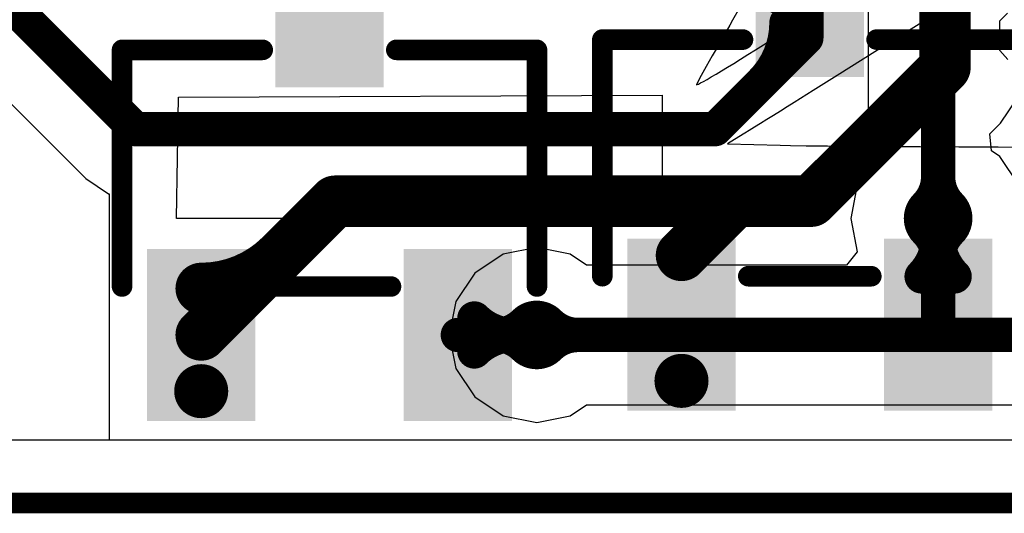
# Model space of a CAD drawing. Header units: millimetres. Extents: x -9.2 to 30.1, y -0.1 to 69.3.
# Tile 3 of 25: x 12 to 19.3, y -0.1 to 3.6. Entities that reach past the tile are written whole.
import ezdxf

# ---------------------------------------------------------------- set-up
doc = ezdxf.new("R2010")
doc.units = ezdxf.units.MM
for name, color, linetype in [('BottomLayer', 5, 'Continuous'), ('BottomOverlay', 54, 'Continuous'), ('KeepOutLayer', 6, 'Continuous'), ('Mechanical15', 56, 'Continuous'), ('MultiLayer', 9, 'Continuous'), ('TopLayer', 1, 'Continuous'), ('TopOverlay', 2, 'Continuous'), ('TopPaste', 8, 'Continuous'), ('TopSolder', 216, 'Continuous'), ('ViaHoleLayer', 16, 'Continuous')]:
    doc.layers.add(name, color=color, linetype=linetype)

# ---------------------------------------------------------------- blocks, each defined once
blk = doc.blocks.new('WEE_B_23')
at = {"layer": 'BottomOverlay'}
for p, q in [((-1.8424, 3.0508), (-1.8424, 3.9623)), ((-1.8424, 3.9623), (1.7526, 3.9623)), ((1.7526, 3.9623), (1.7456, 3.5131)), ((1.7456, 3.5131), (1.7387, 3.0638)), ((1.7387, 3.0638), (-1.8424, 3.0508))]:
    blk.add_line(p, q, dxfattribs=at)
blk = doc.blocks.new('JD_B_24')
at = {"layer": 'BottomOverlay'}
for p, q in [((0.3927, 1.8331), (0.0865, 1.8342)), ((0.6847, 1.8319), (0.3927, 1.8331)), ((0.9702, 1.8305), (0.6847, 1.8319)), ((1.2316, 1.829), (0.9702, 1.8305)), ((1.4645, 1.8274), (1.2316, 1.829)), ((1.6568, 1.8258), (1.4645, 1.8274)), ((1.8149, 1.8242), (1.6568, 1.8258)), ((1.9305, 1.8227), (1.8149, 1.8242)), ((2.0078, 1.8212), (1.9305, 1.8227)), ((2.3985, 1.8106), (2.0078, 1.8212)), ((2.282, 1.7397), (2.3985, 1.8106)), ((2.1541, 1.6607), (2.1981, 1.688)), ((2.1981, 1.688), (2.2369, 1.712)), ((2.2369, 1.712), (2.2689, 1.7317)), ((2.2689, 1.7317), (2.282, 1.7397)), ((2.0562, 1.5997), (2.1063, 1.631)), ((2.1063, 1.631), (2.1541, 1.6607)), ((1.9038, 1.504), (1.9546, 1.536)), ((1.9546, 1.536), (2.0051, 1.5677)), ((2.0051, 1.5677), (2.0562, 1.5997)), ((1.7643, 1.4164), (1.9038, 1.504)), ((1.5866, 1.3049), (1.7643, 1.4164)), ((2.5177, 1.3147), (2.4821, 1.2936)), ((2.5487, 1.3328), (2.5177, 1.3147)), ((2.5751, 1.3477), (2.5487, 1.3328)), ((2.5963, 1.3594), (2.5751, 1.3477)), ((2.5934, 1.3052), (2.6183, 1.3521)), ((2.6123, 1.3676), (2.5963, 1.3594)), ((2.6227, 1.3722), (2.6123, 1.3676)), ((2.6183, 1.3521), (2.6275, 1.3726)), ((2.6273, 1.373), (2.6227, 1.3722)), ((2.6275, 1.3726), (2.6273, 1.373)), ((1.393, 1.1836), (1.5866, 1.3049)), ((2.3986, 1.2433), (2.3511, 1.2144)), ((2.4423, 1.2698), (2.3986, 1.2433)), ((2.4821, 1.2936), (2.4423, 1.2698)), ((2.5565, 1.2388), (2.5934, 1.3052)), ((0.3213, 1.1856), (0.3813, 1.1194)), ((1.1813, 1.051), (1.393, 1.1836)), ((2.3003, 1.1831), (2.2463, 1.1497)), ((2.3511, 1.2144), (2.3003, 1.1831)), ((2.5114, 1.1599), (2.5565, 1.2388)), ((0.3813, 1.1194), (0.3813, 1.1194)), ((0.3813, 1.1194), (0.3813, 0.8984)), ((2.1895, 1.1143), (2.1301, 1.0771)), ((2.2463, 1.1497), (2.1895, 1.1143)), ((2.4397, 1.0355), (2.4752, 1.0971)), ((2.4752, 1.0971), (2.5114, 1.1599)), ((0.9274, 0.8919), (1.1813, 1.051)), ((2.0683, 1.0383), (1.8957, 0.9291)), ((2.1301, 1.0771), (2.0683, 1.0383)), ((2.4072, 0.9788), (2.4397, 1.0355)), ((2.3798, 0.9307), (2.4072, 0.9788)), ((0.3813, 0.8984), (0.3243, 0.8415)), ((0.3813, 0.8984), (0.3813, 0.8984)), ((0.7072, 0.7537), (0.9274, 0.8919)), ((1.8957, 0.9291), (1.7996, 0.8684)), ((2.3044, 0.7967), (2.3596, 0.8952)), ((2.3596, 0.8952), (2.3798, 0.9307))]:
    blk.add_line(p, q, dxfattribs=at)
blk = doc.blocks.new('SOT_23_3_L2_9_W1_6_P1_90_LS2_8_BR_25')
at = {"layer": 'Mechanical15'}
for points, const_width in [([(1.8305, -0.95, 1), (1.6303, -0.95, 1)], 0.2), ([(1.5803, -0.95, 1), (1.6803, -0.95, 1)], 0.1), ([(1.7805, -0.95, 1), (1.8805, -0.95, 1)], 0.1)]:
    blk.add_lwpolyline(points, format="xyb", close=True, dxfattribs=dict(at, const_width=const_width))
at = {"layer": 'TopLayer'}
for points in [[(0.7792, 0.65), (1.8492, 0.65), (0.7792, 1.25), (1.8492, 1.25)], [(-1.6908, -0.3), (-0.6208, -0.3), (-1.6908, 0.3), (-0.6208, 0.3)], [(0.7792, -1.25), (1.8492, -1.25), (0.7792, -0.65), (1.8492, -0.65)]]:
    blk.add_solid(points, dxfattribs=at)
at = {"layer": 'TopOverlay', "const_width": 0.1524}
for points in [[(-0.797, 0.4946), (-0.797, 1.5362)], [(0.9554, -0.4554), (0.9554, 0.4554)], [(-0.797, -1.5362), (-0.797, -0.4946)], [(0.9554, -1.5362), (-0.797, -1.5362)]]:
    blk.add_lwpolyline(points, dxfattribs=at)
at = {"layer": 'TopOverlay', "const_width": 0.0762}
for points in [[(-0.8351, 0.4946, 1), (-0.7589, 0.4946, 1)], [(0.9173, 0.4554, 1), (0.9935, 0.4554, 1)], [(-0.8351, -0.4946, 1), (-0.7589, -0.4946, 1)], [(0.9173, -0.4554, 1), (0.9935, -0.4554, 1)], [(-0.8351, -1.5362, 1), (-0.7589, -1.5362, 1)], [(-0.8351, -1.5362, 1), (-0.7589, -1.5362, 1)], [(0.9173, -1.5362, 1), (0.9935, -1.5362, 1)]]:
    blk.add_lwpolyline(points, format="xyb", close=True, dxfattribs=at)
at = {"layer": 'TopPaste'}
for points in [[(0.7792, 0.65), (1.8492, 0.65), (0.7792, 1.25), (1.8492, 1.25)], [(-1.6908, -0.3), (-0.6208, -0.3), (-1.6908, 0.3), (-0.6208, 0.3)], [(0.7792, -1.25), (1.8492, -1.25), (0.7792, -0.65), (1.8492, -0.65)]]:
    blk.add_solid(points, dxfattribs=at)
at = {"layer": 'TopSolder'}
for points in [[(0.6776, 0.5484), (1.9508, 0.5484), (0.6776, 1.3516), (1.9508, 1.3516)], [(-1.7924, -0.4016), (-0.5192, -0.4016), (-1.7924, 0.4016), (-0.5192, 0.4016)], [(0.6776, -1.3516), (1.9508, -1.3516), (0.6776, -0.5484), (1.9508, -0.5484)]]:
    blk.add_solid(points, dxfattribs=at)
blk = doc.blocks.new('SOT_23_3_L2_9_W1_6_P1_90_LS2_8_BR_28')
at = {"layer": 'Mechanical15'}
for points, const_width in [([(1.8305, -0.95, 1), (1.6303, -0.95, 1)], 0.2), ([(1.5803, -0.95, 1), (1.6803, -0.95, 1)], 0.1), ([(1.7805, -0.95, 1), (1.8805, -0.95, 1)], 0.1)]:
    blk.add_lwpolyline(points, format="xyb", close=True, dxfattribs=dict(at, const_width=const_width))
at = {"layer": 'TopLayer'}
for points in [[(0.7792, 0.65), (1.8492, 0.65), (0.7792, 1.25), (1.8492, 1.25)], [(-1.6908, -0.3), (-0.6208, -0.3), (-1.6908, 0.3), (-0.6208, 0.3)], [(0.7792, -1.25), (1.8492, -1.25), (0.7792, -0.65), (1.8492, -0.65)]]:
    blk.add_solid(points, dxfattribs=at)
at = {"layer": 'TopOverlay', "const_width": 0.1524}
for points in [[(-0.797, 0.4946), (-0.797, 1.5362)], [(0.9554, 1.5362), (-0.797, 1.5362)], [(0.9554, -0.4554), (0.9554, 0.4554)], [(-0.797, -1.5362), (-0.797, -0.4946)], [(0.9554, -1.5362), (-0.797, -1.5362)]]:
    blk.add_lwpolyline(points, dxfattribs=at)
at = {"layer": 'TopOverlay', "const_width": 0.0762}
for points in [[(-0.8351, 1.5362, 1), (-0.7589, 1.5362, 1)], [(-0.8351, 1.5362, 1), (-0.7589, 1.5362, 1)], [(0.9173, 1.5362, 1), (0.9935, 1.5362, 1)], [(-0.8351, 0.4946, 1), (-0.7589, 0.4946, 1)], [(0.9173, 0.4554, 1), (0.9935, 0.4554, 1)], [(-0.8351, -0.4946, 1), (-0.7589, -0.4946, 1)], [(0.9173, -0.4554, 1), (0.9935, -0.4554, 1)], [(-0.8351, -1.5362, 1), (-0.7589, -1.5362, 1)], [(-0.8351, -1.5362, 1), (-0.7589, -1.5362, 1)], [(0.9173, -1.5362, 1), (0.9935, -1.5362, 1)]]:
    blk.add_lwpolyline(points, format="xyb", close=True, dxfattribs=at)
at = {"layer": 'TopPaste'}
for points in [[(0.7792, 0.65), (1.8492, 0.65), (0.7792, 1.25), (1.8492, 1.25)], [(-1.6908, -0.3), (-0.6208, -0.3), (-1.6908, 0.3), (-0.6208, 0.3)], [(0.7792, -1.25), (1.8492, -1.25), (0.7792, -0.65), (1.8492, -0.65)]]:
    blk.add_solid(points, dxfattribs=at)
at = {"layer": 'TopSolder'}
for points in [[(0.6776, 0.5484), (1.9508, 0.5484), (0.6776, 1.3516), (1.9508, 1.3516)], [(-1.7924, -0.4016), (-0.5192, -0.4016), (-1.7924, 0.4016), (-0.5192, 0.4016)], [(0.6776, -1.3516), (1.9508, -1.3516), (0.6776, -0.5484), (1.9508, -0.5484)]]:
    blk.add_solid(points, dxfattribs=at)

msp = doc.modelspace()

# ---------------------------------------------------------------- linework, layer by layer
at = {"layer": 'BottomLayer'}
for p, q in [((18.3034, 8.4388), (18.3034, 2.476)), ((18.3034, 2.476), (18.2232, 2.356)), ((18.2232, 2.356), (18.174, 2.1082)), ((18.174, 2.1082), (18.2232, 1.8604)), ((15.6018, 1.8428), (15.3918, 1.7024)), ((15.8496, 1.892), (15.6018, 1.8428)), ((16.0974, 1.8428), (15.8496, 1.892)), ((16.2174, 1.7626), (16.0974, 1.8428)), ((18.2232, 1.8604), (18.1426, 1.7626)), ((18.2232, 1.8604), (18.2232, 1.8604)), ((18.1426, 1.7626), (16.2174, 1.7626)), ((15.3918, 1.7024), (15.2514, 1.4924)), ((15.2514, 1.4924), (15.2022, 1.2446)), ((15.2022, 1.2446), (15.2514, 0.9968)), ((15.2514, 0.9968), (15.3918, 0.7868)), ((15.3918, 0.7868), (15.6018, 0.6464)), ((16.0974, 0.6464), (16.2174, 0.7266)), ((16.2174, 0.7266), (21.3106, 0.7266)), ((15.6018, 0.6464), (15.8496, 0.5972)), ((15.8496, 0.5972), (16.0974, 0.6464)), ((26.2446, 0.4662), (1.4224, 0.4662))]:
    msp.add_line(p, q, dxfattribs=at)
at = {"layer": 'BottomLayer', "const_width": 0.254}
for points in [[(18.8214, 2.1082), (18.8214, 8.9916)], [(15.8496, 1.2446), (21.3106, 1.2446)]]:
    msp.add_lwpolyline(points, dxfattribs=at)
for points in [[(18.8214, 2.4148, -0.198912), (18.7316, 2.198)], [(18.9112, 2.198, -0.198912), (18.8214, 2.4148)], [(16.1562, 1.2446, -0.198912), (15.9394, 1.3344)], [(15.9394, 1.1548, -0.198912), (16.1562, 1.2446)]]:
    msp.add_lwpolyline(points, format="xyb", dxfattribs=at)
at = {"layer": 'BottomLayer'}
for points, const_width in [([(18.7579, 2.4148, 1), (18.8849, 2.4148, 1)], 0.127), ([(18.7579, 2.4148, 1), (18.8849, 2.4148, 1)], 0.127), ([(18.6944, 2.1082, 1), (18.9484, 2.1082, 1)], 0.254), ([(18.6681, 2.198, 1), (18.7951, 2.198, 1)], 0.127), ([(18.8477, 2.198, 1), (18.9747, 2.198, 1)], 0.127), ([(18.7579, 2.1082, 1), (18.8849, 2.1082, 1)], 0.127), ([(15.7226, 1.2446, 1), (15.9766, 1.2446, 1)], 0.254), ([(15.8759, 1.3344, 1), (16.0029, 1.3344, 1)], 0.127), ([(15.7861, 1.2446, 1), (15.9131, 1.2446, 1)], 0.127), ([(16.0927, 1.2446, 1), (16.2197, 1.2446, 1)], 0.127), ([(16.0927, 1.2446, 1), (16.2197, 1.2446, 1)], 0.127), ([(15.8759, 1.1548, 1), (16.0029, 1.1548, 1)], 0.127)]:
    msp.add_lwpolyline(points, format="xyb", close=True, dxfattribs=dict(at, const_width=const_width))
at = {"layer": 'KeepOutLayer', "const_width": 0.1524}
msp.add_lwpolyline([(1.4224, 0), (29.0068, 0)], dxfattribs=at)
at = {"layer": 'MultiLayer', "const_width": 0.254}
for points in [[(18.6944, 2.1082, 1), (18.9484, 2.1082, 1)], [(15.7226, 1.2446, 1), (15.9766, 1.2446, 1)]]:
    msp.add_lwpolyline(points, format="xyb", close=True, dxfattribs=at)
at = {"layer": 'TopLayer'}
for p, q in [((11.4693, 3.4446), (12.5116, 2.4024)), ((19.2842, 2.8138), (19.4105, 3.0028)), ((19.2045, 2.734), (19.2842, 2.8138)), ((19.2169, 2.6076), (19.2045, 2.734)), ((19.2792, 2.566), (19.2169, 2.6076)), ((19.4196, 2.356), (19.2792, 2.566)), ((12.5116, 2.4024), (12.6796, 2.2901)), ((12.6796, 2.2901), (12.6844, 2.2891)), ((12.6844, 2.2891), (12.6844, 2.1606)), ((12.6844, 2.1606), (12.6844, 2.1606)), ((12.6844, 2.1606), (12.6844, 0.4662)), ((12.6844, 0.4662), (4.0827, 0.4662))]:
    msp.add_line(p, q, dxfattribs=at)
for points, const_width in [([(18.8722, 3.2258), (18.8722, 4.5212)], 0.381), ([(11.6838, 3.9626), (12.8778, 2.7686)], 0.254), ([(17.846, 3.4442), (17.846, 3.7908)], 0.254), ([(17.1704, 2.7686), (17.846, 3.4442)], 0.254), ([(17.8816, 2.2352), (18.8722, 3.2258)], 0.381), ([(12.8778, 2.7686), (17.1704, 2.7686)], 0.254), ([(13.3654, 1.2446), (14.356, 2.2352)], 0.381), ([(14.356, 2.2352), (17.3228, 2.2352)], 0.381), ([(16.9214, 1.8338), (17.3228, 2.2352)], 0.381), ([(17.3228, 2.2352), (17.8816, 2.2352)], 0.381), ([(18.8214, 1.3208), (18.8214, 2.1082)], 0.254), ([(15.2654, 1.2446), (15.8496, 1.2446)], 0.254)]:
    msp.add_lwpolyline(points, dxfattribs=dict(at, const_width=const_width))
for points, const_width in [([(17.4537, 3.7908, -0.198912), (17.7491, 3.6685)], 0.254), ([(17.6984, 3.5558, -0.198912), (17.5151, 3.1133)], 0.254), ([(18.7316, 2.0184, -0.198912), (18.8214, 1.8016)], 0.254), ([(18.8214, 1.8016, -0.198912), (18.9112, 2.0184)], 0.254), ([(18.8214, 1.9735, -0.198912), (18.6991, 1.6781)], 0.254), ([(18.9437, 1.6781, -0.198912), (18.8214, 1.9735)], 0.254), ([(13.9535, 1.8327, -0.198912), (13.3654, 1.5891)], 0.381), ([(15.6831, 1.2446, -0.198912), (15.3877, 1.3669)], 0.254), ([(15.7598, 1.3344, -0.198912), (15.543, 1.2446)], 0.254), ([(15.3877, 1.1223, -0.198912), (15.6831, 1.2446)], 0.254), ([(15.543, 1.2446, -0.198912), (15.7598, 1.1548)], 0.254)]:
    msp.add_lwpolyline(points, format="xyb", dxfattribs=dict(at, const_width=const_width))
for points, const_width in [([(17.6856, 3.6685, 1), (17.8126, 3.6685, 1)], 0.127), ([(17.6349, 3.5558, 1), (17.7619, 3.5558, 1)], 0.127), ([(17.7825, 3.4442, 1), (17.9095, 3.4442, 1)], 0.127), ([(17.7825, 3.4442, 1), (17.9095, 3.4442, 1)], 0.127), ([(18.7769, 3.2258, 1), (18.9674, 3.2258, 1)], 0.1905), ([(18.7769, 3.2258, 1), (18.9674, 3.2258, 1)], 0.1905), ([(17.4516, 3.1133, 1), (17.5786, 3.1133, 1)], 0.127), ([(12.8143, 2.7686, 1), (12.9413, 2.7686, 1)], 0.127), ([(12.8143, 2.7686, 1), (12.9413, 2.7686, 1)], 0.127), ([(17.1069, 2.7686, 1), (17.2339, 2.7686, 1)], 0.127), ([(17.1069, 2.7686, 1), (17.2339, 2.7686, 1)], 0.127), ([(14.2607, 2.2352, 1), (14.4512, 2.2352, 1)], 0.1905), ([(14.2607, 2.2352, 1), (14.4512, 2.2352, 1)], 0.1905), ([(17.2276, 2.2352, 1), (17.4181, 2.2352, 1)], 0.1905), ([(17.2276, 2.2352, 1), (17.4181, 2.2352, 1)], 0.1905), ([(17.2276, 2.2352, 1), (17.4181, 2.2352, 1)], 0.1905), ([(17.7863, 2.2352, 1), (17.9768, 2.2352, 1)], 0.1905), ([(17.7863, 2.2352, 1), (17.9768, 2.2352, 1)], 0.1905), ([(18.6944, 2.1082, 1), (18.9484, 2.1082, 1)], 0.254), ([(18.7579, 2.1082, 1), (18.8849, 2.1082, 1)], 0.127), ([(18.6681, 2.0184, 1), (18.7951, 2.0184, 1)], 0.127), ([(18.8477, 2.0184, 1), (18.9747, 2.0184, 1)], 0.127), ([(18.7579, 1.9735, 1), (18.8849, 1.9735, 1)], 0.127), ([(18.7579, 1.9735, 1), (18.8849, 1.9735, 1)], 0.127), ([(13.8582, 1.8327, 1), (14.0487, 1.8327, 1)], 0.1905), ([(16.8261, 1.8338, 1), (17.0166, 1.8338, 1)], 0.1905), ([(18.7579, 1.8016, 1), (18.8849, 1.8016, 1)], 0.127), ([(18.7579, 1.8016, 1), (18.8849, 1.8016, 1)], 0.127), ([(13.2701, 1.5891, 1), (13.4606, 1.5891, 1)], 0.1905), ([(18.6356, 1.6781, 1), (18.7626, 1.6781, 1)], 0.127), ([(18.8802, 1.6781, 1), (19.0072, 1.6781, 1)], 0.127), ([(15.3242, 1.3669, 1), (15.4512, 1.3669, 1)], 0.127), ([(15.7226, 1.2446, 1), (15.9766, 1.2446, 1)], 0.254), ([(15.6963, 1.3344, 1), (15.8233, 1.3344, 1)], 0.127), ([(13.2701, 1.2446, 1), (13.4606, 1.2446, 1)], 0.1905), ([(18.7579, 1.3208, 1), (18.8849, 1.3208, 1)], 0.127), ([(15.2019, 1.2446, 1), (15.3289, 1.2446, 1)], 0.127), ([(15.4795, 1.2446, 1), (15.6065, 1.2446, 1)], 0.127), ([(15.4795, 1.2446, 1), (15.6065, 1.2446, 1)], 0.127), ([(15.6196, 1.2446, 1), (15.7466, 1.2446, 1)], 0.127), ([(15.6196, 1.2446, 1), (15.7466, 1.2446, 1)], 0.127), ([(15.7861, 1.2446, 1), (15.9131, 1.2446, 1)], 0.127), ([(15.3242, 1.1223, 1), (15.4512, 1.1223, 1)], 0.127), ([(15.6963, 1.1548, 1), (15.8233, 1.1548, 1)], 0.127)]:
    msp.add_lwpolyline(points, format="xyb", close=True, dxfattribs=dict(at, const_width=const_width))
at = {"layer": 'ViaHoleLayer', "const_width": 0.127}
for points in [[(18.7579, 2.1082, 1), (18.8849, 2.1082, 1)], [(15.7861, 1.2446, 1), (15.9131, 1.2446, 1)]]:
    msp.add_lwpolyline(points, format="xyb", close=True, dxfattribs=at)

# ---------------------------------------------------------------- block references
for name, p, rotation in [('WEE_B_23', (14.9352, 6.0706), 180), ('JD_B_24', (19.6596, 4.4704), 180), ('SOT_23_3_L2_9_W1_6_P1_90_LS2_8_BR_25', (17.8714, 2.635), 270), ('SOT_23_3_L2_9_W1_6_P1_90_LS2_8_BR_28', (14.3154, 2.5588), 270)]:
    msp.add_blockref(name, p, dxfattribs=dict(rotation=rotation))

doc.saveas('drawing.dxf')
